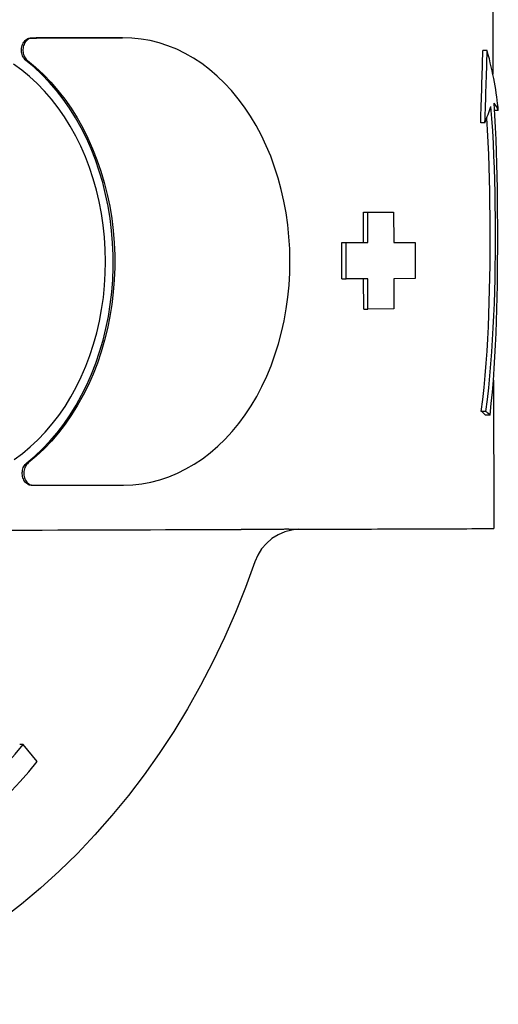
# Model space of a CAD drawing. Header units: millimetres. Extents: x 209 to 543, y 36 to 448.
# Tile 15 of 21: x 374 to 393, y 380 to 421. Entities that reach past the tile are written whole.
import ezdxf

# ---------------------------------------------------------------- set-up
doc = ezdxf.new("R2010")
doc.units = ezdxf.units.MM
doc.layers.add('Detail', color=2, linetype='Continuous')

msp = doc.modelspace()

# ---------------------------------------------------------------- linework, layer by layer
at = {"layer": 'Detail'}
for p, q in [((393.101, 422.145), (393.108, 418.442)), ((377.733, 419.941), (377.798, 419.941)), ((392.876, 419.412), (392.695, 419.412)), ((393.334, 416.938), (393.185, 416.938)), ((392.783, 416.421), (392.607, 416.421)), ((387.762, 411.472), (387.759, 412.722)), ((387.759, 412.722), (387.933, 412.722)), ((387.933, 412.722), (389.006, 412.726)), ((387.936, 411.472), (387.933, 412.722)), ((388.831, 412.726), (389.006, 412.726)), ((389.006, 412.726), (389.009, 411.476)), ((386.863, 411.469), (387.036, 411.47)), ((386.866, 409.969), (386.863, 411.469)), ((387.036, 411.47), (387.936, 411.472)), ((387.039, 409.97), (387.036, 411.47)), ((387.762, 411.472), (387.936, 411.472)), ((389.009, 411.476), (389.897, 411.479)), ((389.72, 411.479), (389.897, 411.479)), ((389.897, 411.479), (389.9, 409.979)), ((386.866, 409.969), (387.039, 409.97)), ((387.939, 409.972), (387.039, 409.97)), ((387.767, 408.722), (387.764, 409.972)), ((387.941, 408.722), (387.939, 409.972)), ((389.9, 409.979), (389.012, 409.976)), ((389.012, 409.976), (389.014, 408.726)), ((387.767, 408.722), (387.941, 408.722)), ((389.014, 408.726), (387.941, 408.722)), ((393.132, 405.778), (393.143, 399.645)), ((392.809, 404.489), (392.632, 404.489)), ((392.993, 404.334), (392.808, 404.334)), ((374.036, 401.43), (374.099, 401.43)), ((373.684, 390.708), (373.541, 390.708)), ((374.265, 390.002), (373.684, 390.708))]:
    msp.add_line(p, q, dxfattribs=at)
at = {"layer": 'Detail', "flags": 128}
for points in [[(373.801, 419.003), (373.766, 419.033), (373.734, 419.068), (373.705, 419.108), (373.68, 419.151), (373.659, 419.197), (373.641, 419.246), (373.628, 419.297), (373.619, 419.35), (373.614, 419.404), (373.614, 419.458), (373.619, 419.511), (373.628, 419.564), (373.641, 419.615), (373.659, 419.664), (373.681, 419.711), (373.706, 419.754), (373.735, 419.793), (373.767, 419.828), (373.801, 419.858), (373.838, 419.884), (373.877, 419.904), (373.918, 419.918), (373.959, 419.927), (374.001, 419.93)], [(374.064, 419.93), (374.022, 419.927), (373.981, 419.918), (373.94, 419.904), (373.902, 419.884), (373.864, 419.858), (373.83, 419.828), (373.798, 419.793), (373.769, 419.754), (373.744, 419.711), (373.722, 419.664), (373.704, 419.615), (373.691, 419.564), (373.682, 419.512), (373.677, 419.458), (373.677, 419.404), (373.682, 419.35), (373.691, 419.297), (373.704, 419.246), (373.722, 419.197), (373.743, 419.151), (373.768, 419.108), (373.797, 419.068), (373.829, 419.033), (373.864, 419.003)], [(377.798, 419.941), (377.644, 419.941), (377.49, 419.94), (377.336, 419.94), (377.181, 419.939), (377.026, 419.939), (376.872, 419.938), (376.717, 419.938), (376.562, 419.938), (376.406, 419.937), (376.251, 419.937), (376.096, 419.936), (375.94, 419.936), (375.785, 419.935), (375.629, 419.935), (375.473, 419.934), (375.317, 419.934), (375.161, 419.933), (375.004, 419.933), (374.848, 419.932), (374.691, 419.932), (374.535, 419.931), (374.378, 419.931), (374.221, 419.931), (374.064, 419.93)], [(377.833, 401.441), (378.214, 401.456), (378.593, 401.498), (378.968, 401.567), (379.34, 401.662), (379.706, 401.784), (380.066, 401.932), (380.418, 402.106), (380.763, 402.305), (381.098, 402.529), (381.423, 402.776), (381.737, 403.047), (382.039, 403.34), (382.329, 403.655), (382.604, 403.99), (382.866, 404.346), (383.112, 404.719), (383.343, 405.11), (383.558, 405.518), (383.756, 405.941), (383.936, 406.377), (384.099, 406.827), (384.243, 407.287), (384.369, 407.758), (384.476, 408.237), (384.564, 408.724), (384.632, 409.216), (384.68, 409.712), (384.709, 410.212), (384.718, 410.713), (384.707, 411.213), (384.676, 411.713), (384.626, 412.209), (384.556, 412.701), (384.467, 413.186), (384.358, 413.665), (384.23, 414.135), (384.084, 414.595), (383.92, 415.043), (383.738, 415.478), (383.538, 415.9), (383.322, 416.306), (383.09, 416.696), (382.842, 417.068), (382.579, 417.421), (382.302, 417.755), (382.011, 418.068), (381.708, 418.359), (381.393, 418.628), (381.067, 418.874), (380.731, 419.095), (380.386, 419.292), (380.033, 419.464), (379.672, 419.61), (379.305, 419.73), (378.934, 419.823), (378.558, 419.889), (378.179, 419.929), (377.798, 419.941)], [(373.315, 402.505), (373.654, 402.753), (373.981, 403.024), (374.296, 403.317), (374.598, 403.632), (374.886, 403.967), (375.159, 404.322), (375.416, 404.696), (375.657, 405.087), (375.881, 405.494), (376.087, 405.917), (376.275, 406.354), (376.445, 406.803), (376.596, 407.264), (376.727, 407.734), (376.839, 408.214), (376.93, 408.7), (377.002, 409.192), (377.052, 409.689), (377.082, 410.188), (377.092, 410.689), (377.081, 411.19), (377.049, 411.689), (376.996, 412.185), (376.923, 412.677), (376.83, 413.163), (376.716, 413.642), (376.583, 414.111), (376.43, 414.571), (376.259, 415.019), (376.069, 415.455), (375.861, 415.876), (375.635, 416.283), (375.393, 416.672), (375.134, 417.044), (374.86, 417.398), (374.571, 417.732), (374.269, 418.045), (373.952, 418.336), (373.624, 418.605), (373.284, 418.85)], [(373.832, 402.356), (374.164, 402.635), (374.485, 402.936), (374.792, 403.258), (375.085, 403.6), (375.363, 403.962), (375.626, 404.343), (375.873, 404.741), (376.103, 405.155), (376.316, 405.584), (376.512, 406.027), (376.689, 406.483), (376.847, 406.951), (376.987, 407.428), (377.106, 407.915), (377.207, 408.409), (377.287, 408.91), (377.347, 409.415), (377.387, 409.924), (377.406, 410.435), (377.405, 410.946), (377.384, 411.457), (377.342, 411.965), (377.28, 412.47), (377.198, 412.97), (377.096, 413.464), (376.974, 413.95), (376.833, 414.426), (376.673, 414.893), (376.494, 415.348), (376.297, 415.79), (376.082, 416.218), (375.851, 416.631), (375.602, 417.027), (375.338, 417.406), (375.058, 417.766), (374.763, 418.107), (374.455, 418.427), (374.134, 418.726), (373.801, 419.003)], [(373.864, 419.003), (374.197, 418.726), (374.519, 418.427), (374.827, 418.107), (375.122, 417.766), (375.401, 417.406), (375.666, 417.027), (375.915, 416.631), (376.147, 416.218), (376.361, 415.79), (376.558, 415.348), (376.737, 414.893), (376.898, 414.426), (377.039, 413.95), (377.161, 413.464), (377.263, 412.97), (377.345, 412.47), (377.407, 411.965), (377.449, 411.457), (377.47, 410.946), (377.471, 410.435), (377.452, 409.924), (377.412, 409.415), (377.352, 408.91), (377.271, 408.409), (377.171, 407.915), (377.051, 407.428), (376.912, 406.951), (376.753, 406.483), (376.576, 406.027), (376.381, 405.584), (376.167, 405.155), (375.937, 404.741), (375.69, 404.343), (375.427, 403.962), (375.148, 403.6), (374.855, 403.258), (374.548, 402.936), (374.228, 402.635), (373.895, 402.356)], [(393.018, 417.104), (393.055, 416.595), (393.087, 416.085), (393.115, 415.573), (393.138, 415.06), (393.157, 414.547), (393.172, 414.034), (393.184, 413.522), (393.193, 413.011), (393.198, 412.501), (393.201, 411.994), (393.201, 411.488), (393.199, 410.981), (393.193, 410.474), (393.185, 409.968), (393.173, 409.461), (393.157, 408.956), (393.138, 408.452), (393.114, 407.949), (393.086, 407.447), (393.054, 406.948), (393.017, 406.451), (392.974, 405.956), (392.925, 405.464), (392.87, 404.975), (392.809, 404.489)], [(392.993, 404.334), (393.045, 404.81), (393.091, 405.29), (393.131, 405.772), (393.166, 406.256), (393.196, 406.743), (393.221, 407.233), (393.243, 407.724), (393.261, 408.218), (393.276, 408.713), (393.287, 409.21), (393.296, 409.707), (393.303, 410.206), (393.307, 410.705), (393.309, 411.205), (393.309, 411.705), (393.308, 412.205), (393.306, 412.706), (393.301, 413.209), (393.295, 413.713), (393.286, 414.218), (393.274, 414.723), (393.26, 415.227), (393.242, 415.731), (393.221, 416.233), (393.196, 416.734), (393.167, 417.234)], [(392.632, 404.489), (392.692, 404.982), (392.745, 405.477), (392.791, 405.975), (392.832, 406.476), (392.867, 406.979), (392.897, 407.484), (392.922, 407.991), (392.943, 408.499), (392.961, 409.008), (392.974, 409.518), (392.985, 410.028), (392.992, 410.537), (392.997, 411.046), (392.998, 411.555), (392.998, 412.062), (392.995, 412.569), (392.99, 413.078), (392.982, 413.587), (392.971, 414.097), (392.957, 414.606), (392.939, 415.115), (392.917, 415.624), (392.892, 416.13), (392.862, 416.636)], [(374.036, 401.43), (373.994, 401.433), (373.953, 401.442), (373.912, 401.456), (373.873, 401.476), (373.836, 401.501), (373.801, 401.531), (373.769, 401.566), (373.74, 401.605), (373.715, 401.648), (373.693, 401.694), (373.675, 401.743), (373.662, 401.794), (373.652, 401.846), (373.648, 401.9), (373.647, 401.954), (373.652, 402.008), (373.66, 402.061), (373.673, 402.112), (373.691, 402.161), (373.712, 402.208), (373.737, 402.251), (373.766, 402.29), (373.798, 402.326), (373.832, 402.356)], [(373.895, 402.356), (373.861, 402.326), (373.829, 402.29), (373.8, 402.251), (373.775, 402.208), (373.754, 402.161), (373.736, 402.112), (373.723, 402.061), (373.715, 402.008), (373.71, 401.954), (373.711, 401.9), (373.715, 401.846), (373.725, 401.794), (373.738, 401.743), (373.756, 401.694), (373.778, 401.648), (373.803, 401.605), (373.832, 401.566), (373.864, 401.531), (373.899, 401.501), (373.936, 401.476), (373.975, 401.456), (374.016, 401.442), (374.057, 401.433), (374.099, 401.43)], [(374.099, 401.43), (374.256, 401.431), (374.413, 401.431), (374.57, 401.432), (374.726, 401.432), (374.883, 401.432), (375.039, 401.433), (375.196, 401.433), (375.352, 401.434), (375.508, 401.434), (375.664, 401.435), (375.82, 401.435), (375.975, 401.436), (376.131, 401.436), (376.286, 401.437), (376.441, 401.437), (376.597, 401.438), (376.752, 401.438), (376.907, 401.439), (377.061, 401.439), (377.216, 401.439), (377.371, 401.44), (377.525, 401.44), (377.679, 401.441), (377.833, 401.441)], [(383.453, 399.606), (383.422, 399.606), (383.391, 399.607), (383.359, 399.607), (383.328, 399.607), (383.297, 399.607), (383.265, 399.608), (383.234, 399.608), (383.203, 399.608), (383.171, 399.608), (383.14, 399.608), (383.108, 399.608), (383.077, 399.608), (383.045, 399.609), (383.014, 399.609), (382.982, 399.609), (382.951, 399.609), (382.919, 399.609), (382.887, 399.609), (382.856, 399.609), (382.824, 399.609), (382.793, 399.609), (382.761, 399.609), (382.729, 399.609), (382.697, 399.608)], [(385.069, 399.614), (385.01, 399.61), (384.939, 399.604), (384.791, 399.582), (384.501, 399.505), (384.226, 399.386), (383.971, 399.226), (383.743, 399.03), (383.547, 398.802), (383.387, 398.547), (383.268, 398.272)], [(384.672, 399.613), (384.627, 399.612), (384.582, 399.612), (384.537, 399.612), (384.492, 399.611), (384.446, 399.61), (384.399, 399.61), (384.352, 399.609), (384.304, 399.608), (384.256, 399.607), (384.206, 399.607), (384.155, 399.606), (384.103, 399.605), (384.05, 399.605), (383.995, 399.604), (383.94, 399.603), (383.885, 399.603), (383.832, 399.603), (383.78, 399.603), (383.727, 399.603), (383.675, 399.603), (383.621, 399.603), (383.567, 399.603), (383.511, 399.604), (383.454, 399.604)], [(383.268, 398.272), (382.88, 397.21), (382.461, 396.166), (382.011, 395.141), (381.53, 394.136), (381.019, 393.152), (380.478, 392.191), (379.909, 391.254), (379.311, 390.343), (378.686, 389.458), (378.034, 388.6), (377.356, 387.772), (376.654, 386.973), (375.927, 386.206), (375.177, 385.471), (374.405, 384.77), (373.611, 384.102), (372.797, 383.47)]]:
    msp.add_lwpolyline(points, dxfattribs=at)
at = {"layer": 'Detail'}
for centre, major_axis, ratio, start_param, end_param in [((241.34, 419.895), (210, 0.397), 0.001325, 5.396157, 5.419306), ((383.741, 347.738), (7.579, 116.182), 0.046702, 5.347934, 5.380236), ((383.741, 347.738), (7.778, 119.239), 0.046702, 5.329267, 5.360293), ((383.59, 427.977), (8.891, -14.016), 0.289252, 0.503172, 0.744466), ((383.623, 410.251), (9.178, 10.316), 0.314196, 5.598806, 5.679219), ((383.605, 419.622), (-9.74, 2.946), 0.187114, 3.272303, 3.397773), ((241.354, 412.645), (209.999, 0.397), 0.001325, 5.48383, 5.490973), ((241.357, 411.395), (209.999, 0.397), 0.001325, 5.477878, 5.48383), ((241.357, 411.395), (209.999, 0.397), 0.001325, 5.492148, 5.496925), ((383.631, 406.326), (9.494, -2.625), 0.174283, 0.311472, 0.375026), ((383.631, 406.326), (-9.744, 2.695), 0.174283, 3.474341, 3.535321), ((241.378, 399.545), (210, 0.397), 0.001325, 5.195925, 5.450581), ((241.378, 399.545), (210, 0.397), 0.001325, 5.463362, 5.473821), ((241.379, 399.545), (209.999, 0.397), 0.001325, 5.473821, 5.501249), ((383.643, 399.627), (9.5, 0.018), 0.001325, 5.501249, 6.283185), ((359.461, 407.992), (0, -24.5), 0.819152, 5.641995, 7.070894), ((359.461, 407.992), (0, -25.5), 0.819152, 5.641995, 7.070894)]:
    msp.add_ellipse(centre, major_axis=major_axis, ratio=ratio, start_param=start_param, end_param=end_param, dxfattribs=at)

doc.saveas('drawing.dxf')
